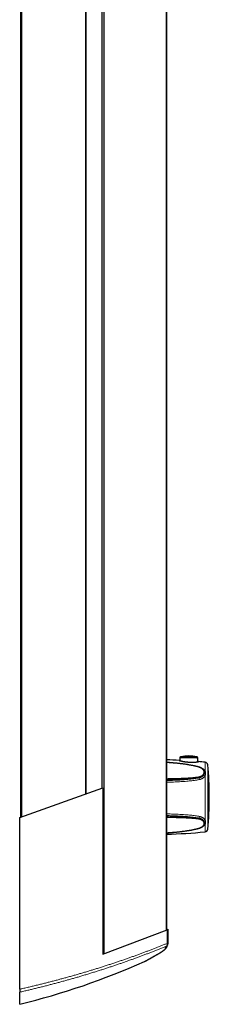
# Model space of a CAD drawing. Header units: millimetres. Extents: x 8 to 913, y 12 to 2661.
# Tile 17 of 39: x 717 to 843, y 1347 to 2004. Entities that reach past the tile are written whole.
import ezdxf

# ---------------------------------------------------------------- set-up
doc = ezdxf.new("R2010")
doc.units = ezdxf.units.MM

msp = doc.modelspace()

# ---------------------------------------------------------------- linework, layer by layer
at = {"color": 7, "linetype": 'Continuous', "lineweight": 30}
for p, q in [((772.98, 1380.71), (772.98, 2550.08)), ((814.7, 1396.7), (814.7, 2534.1)), ((717.37, 1471.82), (717.37, 2458.98)), ((761.08, 1487.51), (761.08, 2443.28)), ((771.71, 1491.33), (771.71, 2439.47)), ((823.35, 1511.58), (823.33, 1509.62)), ((835.44, 1508.81), (835.42, 1511.58)), ((839.68, 1502.75), (839.69, 1502.75)), ((716.67, 1471.57), (772.08, 1491.47)), ((772.08, 1491.47), (772.08, 1380.37)), ((843.08, 1484.47), (843.08, 1486.12)), ((716.67, 1357.1), (716.67, 1471.57)), ((835.97, 1464.4), (836.35, 1464.5)), ((772.08, 1380.37), (814.98, 1396.81)), ((814.98, 1396.81), (815.7, 1397.08)), ((815.7, 1387.68), (815.7, 1397.08)), ((799.86, 1375.53), (799.86, 1375.53)), ((716.67, 1347.02), (716.67, 1355.14))]:
    msp.add_line(p, q, dxfattribs=at)
at = {"color": 8, "linetype": 'Continuous', "lineweight": 0}
for p, q in [((814.34, 1396.56), (814.34, 2534.23)), ((718.13, 2458.71), (718.13, 1472.09)), ((760.6, 2443.45), (760.6, 1487.34)), ((771.66, 2439.48), (771.66, 1491.31)), ((836.29, 1505.17), (835.91, 1505.28)), ((840.23, 1502.91), (840.23, 1508.53)), ((842.03, 1506.74), (842.03, 1500)), ((835.91, 1498.74), (836.29, 1498.8)), ((836.37, 1498.18), (835.99, 1498.12)), ((840.23, 1470.14), (840.23, 1499.37)), ((842.03, 1500), (842.03, 1463.84)), ((836.29, 1470.58), (835.91, 1470.63)), ((835.99, 1471.26), (836.37, 1471.2)), ((840.23, 1462.05), (840.23, 1466.8)), ((835.91, 1464.47), (836.29, 1464.57)), ((814.98, 1396.81), (814.98, 1387.68))]:
    msp.add_line(p, q, dxfattribs=at)
at = {"color": 8, "linetype": 'Continuous', "lineweight": 0, "flags": 128}
for points in [[(835.98, 1505.37), (835.97, 1505.36), (835.95, 1505.35), (835.94, 1505.32), (835.91, 1505.28)], [(836.36, 1505.26), (836.35, 1505.26), (836.33, 1505.24), (836.31, 1505.21), (836.29, 1505.17)], [(835.97, 1464.4), (835.97, 1464.4), (835.95, 1464.41), (835.94, 1464.43), (835.91, 1464.47)], [(836.35, 1464.5), (836.35, 1464.5), (836.33, 1464.51), (836.31, 1464.54), (836.29, 1464.57)], [(815.7, 1387.68), (815.7, 1387.68), (815.68, 1387.68), (815.65, 1387.68), (815.61, 1387.68), (815.55, 1387.68), (815.48, 1387.68), (815.4, 1387.68), (815.31, 1387.68), (815.21, 1387.68), (815.1, 1387.68), (814.98, 1387.68)], [(808.19, 1380.17), (808.19, 1380.17), (808.05, 1380.1)]]:
    msp.add_lwpolyline(points, dxfattribs=at)
at = {"color": 7, "linetype": 'Continuous', "lineweight": 30}
for centre, radius, start, end in [((802.58, 1108.3), 402, 87.08952, 88.27254), ((802.58, 1108.3), 402, 84.62691, 85.26381), ((840.04, 1506.54), 2, 5.86082, 84.62691), ((641.08, 1486.12), 202, 0, 5.86082), ((641.08, 1484.47), 202, 354.13918, 0), ((802.58, 1862.29), 402, 271.72746, 275.37309), ((840.04, 1464.04), 2, 275.37309, 354.13918), ((813.7, 1387.68), 2, 305.94236, 0.00001), ((596.79, 1832.43), 500, 283.8728, 293.96332)]:
    msp.add_arc(centre, radius, start, end, dxfattribs=at)
at = {"color": 8, "linetype": 'Continuous', "lineweight": 0}
for centre, radius, start, end in [((834.34, 1498.24), 1.65, 355.58734, 17.551), ((834.76, 1498.29), 1.61, 356.02486, 18.2863), ((840.39, 1498.3), 4.02, 181.70049, 198.79039), ((839.2, 1503.02), 0.305, 40.79821, 110.45117), ((838.81, 1499.86), 0.683, 21.14994, 65.73705), ((840.74, 1500.69), 1.42, 204.5868, 248.68888), ((840, 1503.58), 0.702, 228.13275, 288.6973), ((840.26, 1471.11), 3.89, 160.93078, 178.73923), ((834.36, 1471.13), 1.63, 342.29741, 4.64425), ((834.78, 1471.08), 1.59, 341.53555, 4.23188), ((838.82, 1469.62), 0.669, 294.08136, 340.21985), ((839.18, 1466.66), 0.325, 254.08586, 317.84053), ((840.72, 1468.85), 1.38, 111.04696, 157.01896), ((840.03, 1466.12), 0.711, 73.79335, 131.59791), ((813.49, 1387.07), 1.61, 312.2727, 22.02044), ((812.79, 1386.68), 2.01, 296.02478, 335.56525), ((813.89, 1387.41), 1.68, 293.97239, 305.93796)]:
    msp.add_arc(centre, radius, start, end, dxfattribs=at)
at = {"color": 7, "linetype": 'Continuous', "lineweight": 30}
msp.add_ellipse((829.38, 1496.36), major_axis=(19.9, 0), ratio=0.821138, start_param=1.297272, end_param=1.844164, dxfattribs=at)
for points, knots in [([(824.02, 1512.09), (824.01, 1512.09), (823.96, 1512.08), (823.88, 1512.05), (823.79, 1512.01), (823.71, 1511.97), (823.63, 1511.92), (823.56, 1511.85), (823.49, 1511.78), (823.43, 1511.71), (823.38, 1511.64), (823.36, 1511.59), (823.35, 1511.58)], [0, 0, 0, 0, 0.042282, 0.170097, 0.282726, 0.382607, 0.489382, 0.599342, 0.711426, 0.824916, 0.939366, 1, 1, 1, 1]), ([(823.35, 1511.58), (823.35, 1511.58), (823.34, 1511.58), (823.37, 1511.58), (823.43, 1511.58), (823.52, 1511.58), (823.63, 1511.58), (823.77, 1511.58), (823.93, 1511.58), (824.12, 1511.59), (824.34, 1511.59), (824.58, 1511.59), (824.85, 1511.59), (825.15, 1511.6), (825.49, 1511.6), (825.84, 1511.6), (826.23, 1511.6), (826.66, 1511.61), (827.12, 1511.61), (827.6, 1511.61), (828.11, 1511.61), (828.65, 1511.61), (829.22, 1511.61), (829.8, 1511.61), (830.33, 1511.61), (830.8, 1511.61), (831.2, 1511.61), (831.57, 1511.61), (831.94, 1511.61), (832.32, 1511.61), (832.72, 1511.6), (833.13, 1511.6), (833.51, 1511.6), (833.87, 1511.59), (834.19, 1511.59), (834.46, 1511.59), (834.69, 1511.58), (834.9, 1511.58), (835.07, 1511.58), (835.22, 1511.58), (835.32, 1511.58), (835.39, 1511.58), (835.42, 1511.58), (835.42, 1511.58), (835.42, 1511.58)], [0, 0, 0, 0, 0.007573, 0.028737, 0.050076, 0.069584, 0.089218, 0.109039, 0.128982, 0.149797, 0.170732, 0.191836, 0.213046, 0.237055, 0.261197, 0.285592, 0.310102, 0.338332, 0.366872, 0.395564, 0.424558, 0.457305, 0.490249, 0.523811, 0.557586, 0.583941, 0.606085, 0.628295, 0.650869, 0.673521, 0.700956, 0.72774, 0.754859, 0.78216, 0.809849, 0.832343, 0.854974, 0.877835, 0.900869, 0.923409, 0.946139, 0.969177, 0.992436, 1, 1, 1, 1]), ([(835.42, 1511.58), (835.41, 1511.6), (835.38, 1511.66), (835.32, 1511.73), (835.26, 1511.8), (835.2, 1511.86), (835.13, 1511.92), (835.06, 1511.97), (834.99, 1512.01), (834.92, 1512.04), (834.85, 1512.06), (834.8, 1512.08), (834.77, 1512.09), (834.76, 1512.09)], [0, 0, 0, 0, 0.10176, 0.211107, 0.317824, 0.421756, 0.522684, 0.620308, 0.714234, 0.803939, 0.888737, 0.967731, 1, 1, 1, 1]), ([(835.98, 1505.36), (835.89, 1505.39), (835.62, 1505.47), (835.13, 1505.59), (834.51, 1505.75), (833.85, 1505.91), (833.16, 1506.06), (832.44, 1506.22), (831.68, 1506.37), (830.86, 1506.53), (829.99, 1506.69), (829.06, 1506.85), (828.08, 1507.01), (827.08, 1507.16), (826.05, 1507.31), (824.99, 1507.45), (823.89, 1507.58), (822.76, 1507.72), (821.58, 1507.84), (820.35, 1507.96), (819.09, 1508.08), (817.79, 1508.18), (816.48, 1508.28), (815.45, 1508.35), (814.85, 1508.38), (814.7, 1508.39)], [0, 0, 0, 0, 0.012561, 0.040062, 0.070262, 0.101908, 0.134782, 0.169125, 0.205241, 0.243547, 0.284661, 0.329245, 0.375051, 0.42203, 0.470291, 0.519963, 0.57119, 0.624147, 0.67904, 0.736115, 0.795702, 0.856099, 0.916935, 0.978491, 1, 1, 1, 1]), ([(823.33, 1509.73), (823.29, 1509.74), (823.2, 1509.75), (823.09, 1509.77), (823, 1509.78), (822.94, 1509.78), (822.94, 1509.77), (822.93, 1509.77)], [0, 0, 0, 0, 0.157424, 0.363897, 0.571921, 0.78504, 1, 1, 1, 1]), ([(822.93, 1509.77), (822.93, 1509.76), (822.94, 1509.76), (822.99, 1509.73), (823.07, 1509.7), (823.19, 1509.66), (823.33, 1509.62), (823.5, 1509.57), (823.69, 1509.52), (823.92, 1509.46), (824.18, 1509.4), (824.46, 1509.33), (824.77, 1509.27), (825.12, 1509.19), (825.5, 1509.12), (825.86, 1509.05), (826.18, 1509), (826.54, 1508.94), (827.01, 1508.87), (827.58, 1508.79), (828.16, 1508.72), (828.75, 1508.67), (829.35, 1508.62), (829.95, 1508.58), (830.54, 1508.56), (831.13, 1508.54), (831.7, 1508.54), (832.25, 1508.55), (832.76, 1508.57), (833.24, 1508.59), (833.67, 1508.62), (834.06, 1508.65), (834.41, 1508.68), (834.72, 1508.71), (834.98, 1508.75), (835.21, 1508.78), (835.41, 1508.81), (835.57, 1508.83), (835.69, 1508.86), (835.78, 1508.88), (835.82, 1508.9), (835.84, 1508.91), (835.82, 1508.92), (835.77, 1508.92), (835.68, 1508.93), (835.58, 1508.93), (835.49, 1508.92), (835.44, 1508.92)], [0, 0, 0, 0, 0.018501, 0.037142, 0.056215, 0.075432, 0.093931, 0.112548, 0.131511, 0.150583, 0.170722, 0.190973, 0.211547, 0.232221, 0.255837, 0.279584, 0.29405, 0.308544, 0.337707, 0.366658, 0.395798, 0.424747, 0.453878, 0.482827, 0.51196, 0.54091, 0.570054, 0.597898, 0.625932, 0.651849, 0.677942, 0.701811, 0.725843, 0.747785, 0.769877, 0.790203, 0.810668, 0.831598, 0.8527, 0.872431, 0.89232, 0.910414, 0.928633, 0.947246, 0.965992, 0.984215, 1, 1, 1, 1]), ([(836.36, 1505.26), (836.31, 1505.27), (836.18, 1505.31), (836.05, 1505.34), (835.98, 1505.36)], [0, 0, 0, 0, 0.395238, 1, 1, 1, 1]), ([(839.43, 1503.22), (839.42, 1503.23), (839.37, 1503.31), (839.28, 1503.43), (839.15, 1503.59), (839.01, 1503.74), (838.86, 1503.89), (838.7, 1504.04), (838.54, 1504.17), (838.36, 1504.31), (838.18, 1504.43), (837.99, 1504.55), (837.79, 1504.67), (837.58, 1504.78), (837.37, 1504.88), (837.16, 1504.98), (836.94, 1505.06), (836.71, 1505.15), (836.52, 1505.21), (836.4, 1505.24), (836.36, 1505.26)], [0, 0, 0, 0, 0.020091, 0.077743, 0.135906, 0.194517, 0.253498, 0.312759, 0.372206, 0.431743, 0.491249, 0.550562, 0.610191, 0.669825, 0.729487, 0.789134, 0.848731, 0.908247, 0.967656, 1, 1, 1, 1]), ([(839.69, 1502.75), (839.66, 1502.8), (839.61, 1502.91), (839.53, 1503.06), (839.46, 1503.17), (839.43, 1503.22)], [0, 0, 0, 0, 0.310522, 0.666261, 1, 1, 1, 1]), ([(836.35, 1464.5), (836.42, 1464.52), (836.56, 1464.56), (836.78, 1464.63), (837, 1464.71), (837.22, 1464.8), (837.43, 1464.89), (837.64, 1464.99), (837.84, 1465.1), (838.04, 1465.21), (838.23, 1465.33), (838.41, 1465.45), (838.59, 1465.58), (838.76, 1465.71), (838.91, 1465.85), (839.06, 1466), (839.2, 1466.15), (839.32, 1466.29), (839.39, 1466.39), (839.42, 1466.44)], [0, 0, 0, 0, 0.050595, 0.109724, 0.169043, 0.228557, 0.288263, 0.348154, 0.408216, 0.468432, 0.52878, 0.589233, 0.649783, 0.710383, 0.770141, 0.829802, 0.889296, 0.948545, 1, 1, 1, 1]), ([(839.42, 1466.44), (839.43, 1466.45), (839.48, 1466.52), (839.55, 1466.63), (839.64, 1466.79), (839.7, 1466.91), (839.73, 1466.99), (839.73, 1467)], [0, 0, 0, 0, 0.078175, 0.355966, 0.633411, 0.910142, 1, 1, 1, 1]), ([(814.7, 1461.44), (814.88, 1461.45), (815.51, 1461.48), (816.58, 1461.55), (817.92, 1461.65), (819.24, 1461.76), (820.55, 1461.88), (821.84, 1462), (823.1, 1462.14), (824.31, 1462.28), (825.47, 1462.43), (826.59, 1462.58), (827.66, 1462.73), (828.71, 1462.89), (829.71, 1463.06), (830.65, 1463.23), (831.51, 1463.38), (832.29, 1463.54), (833.01, 1463.69), (833.73, 1463.84), (834.43, 1464), (835.1, 1464.17), (835.61, 1464.3), (835.89, 1464.37), (835.97, 1464.4)], [0, 0, 0, 0, 0.024702, 0.087771, 0.150043, 0.211557, 0.272348, 0.332808, 0.392004, 0.448558, 0.502804, 0.555037, 0.605493, 0.654367, 0.701822, 0.747994, 0.787291, 0.823854, 0.858322, 0.891101, 0.92586, 0.959027, 0.987488, 1, 1, 1, 1]), ([(799.86, 1375.53), (799.87, 1375.53), (799.88, 1375.53), (799.89, 1375.54), (799.91, 1375.55), (799.93, 1375.56), (799.95, 1375.57), (799.96, 1375.57), (799.97, 1375.58), (799.99, 1375.59), (800, 1375.6), (800.02, 1375.61), (800.05, 1375.62), (800.09, 1375.65), (800.15, 1375.67), (800.21, 1375.71), (800.28, 1375.75), (800.36, 1375.79), (800.45, 1375.84), (800.55, 1375.9), (800.66, 1375.96), (800.78, 1376.02), (800.91, 1376.1), (801.05, 1376.17), (801.2, 1376.26), (801.36, 1376.34), (801.53, 1376.44), (801.71, 1376.54), (801.9, 1376.64), (802.1, 1376.75), (802.31, 1376.87), (802.53, 1376.99), (802.76, 1377.12), (803, 1377.25), (803.25, 1377.39), (803.51, 1377.54), (803.78, 1377.69), (804.06, 1377.84), (804.34, 1378), (804.64, 1378.17), (804.95, 1378.34), (805.27, 1378.52), (805.59, 1378.7), (805.93, 1378.89), (806.27, 1379.09), (806.63, 1379.29), (807, 1379.49), (807.37, 1379.7), (807.75, 1379.92), (808.03, 1380.08), (808.18, 1380.16), (808.19, 1380.17)], [0, 0, 0, 0, 0.000172, 0.001606, 0.003274, 0.0053, 0.007846, 0.011138, 0.015523, 0.02156, 0.030257, 0.043838, 0.070654, 0.095832, 0.122726, 0.148378, 0.173573, 0.198562, 0.223444, 0.24827, 0.273067, 0.297855, 0.322644, 0.347442, 0.372259, 0.397102, 0.421976, 0.446889, 0.47184, 0.496549, 0.521343, 0.546184, 0.571062, 0.595969, 0.620895, 0.645831, 0.670767, 0.695692, 0.720623, 0.745633, 0.77066, 0.795707, 0.820779, 0.845881, 0.871016, 0.896189, 0.921405, 0.946666, 0.97182, 0.997067, 1, 1, 1, 1]), ([(808.19, 1380.17), (808.21, 1380.18), (808.36, 1380.26), (808.62, 1380.41), (808.97, 1380.61), (809.31, 1380.81), (809.64, 1381.01), (809.96, 1381.2), (810.27, 1381.39), (810.57, 1381.58), (810.86, 1381.76), (811.14, 1381.94), (811.42, 1382.12), (811.68, 1382.29), (811.94, 1382.47), (812.18, 1382.64), (812.42, 1382.81), (812.65, 1382.98), (812.87, 1383.14), (813.08, 1383.31), (813.29, 1383.48), (813.5, 1383.66), (813.7, 1383.84), (813.89, 1384.02), (814.07, 1384.2), (814.23, 1384.38), (814.36, 1384.54), (814.47, 1384.69), (814.57, 1384.83), (814.65, 1384.96), (814.73, 1385.1), (814.79, 1385.22), (814.85, 1385.36), (814.9, 1385.5), (814.95, 1385.63), (814.99, 1385.77), (815.02, 1385.92), (815.04, 1386.06), (815.04, 1386.16), (815.04, 1386.2)], [0, 0, 0, 0, 0.0054121, 0.036942, 0.068496, 0.1000566, 0.1316065, 0.1631308, 0.1946202, 0.2253328, 0.2570781, 0.2888751, 0.3207523, 0.3527415, 0.3848799, 0.4172118, 0.4497909, 0.482683, 0.5159701, 0.5497561, 0.5841756, 0.6199941, 0.6564852, 0.6942185, 0.7331642, 0.7665124, 0.7958962, 0.8216417, 0.8444635, 0.8649558, 0.8835781, 0.9006845, 0.9165515, 0.9335095, 0.9477827, 0.9614188, 0.9759617, 0.9899055, 1, 1, 1, 1]), ([(814.36, 1385.65), (814.36, 1385.65), (814.36, 1385.65), (814.37, 1385.66), (814.39, 1385.68), (814.42, 1385.7), (814.46, 1385.74), (814.5, 1385.78), (814.56, 1385.82), (814.63, 1385.88), (814.72, 1385.94), (814.8, 1386), (814.85, 1386.04), (814.87, 1386.06)], [0, 0, 0, 0, 0.061776, 0.138876, 0.221159, 0.308642, 0.401208, 0.498607, 0.600473, 0.706345, 0.815702, 0.928098, 1, 1, 1, 1]), ([(716.67, 1357.1), (716.67, 1357.03), (716.67, 1356.87), (716.67, 1356.65), (716.67, 1356.43), (716.67, 1356.22), (716.67, 1356.02), (716.67, 1355.84), (716.67, 1355.68), (716.67, 1355.53), (716.67, 1355.4), (716.67, 1355.3), (716.67, 1355.22), (716.67, 1355.17), (716.67, 1355.15), (716.67, 1355.14)], [0, 0, 0, 0, 0.079711, 0.159664, 0.23936, 0.319173, 0.399248, 0.479049, 0.556873, 0.634954, 0.712776, 0.789118, 0.865703, 0.942051, 1, 1, 1, 1])]:
    msp.add_open_spline(points, degree=3, knots=knots, dxfattribs=at)
at = {"color": 8, "linetype": 'Continuous', "lineweight": 0}
for points, knots in [([(824.01, 1512.09), (824.01, 1512.09), (824.01, 1512.09), (824.03, 1512.09), (824.09, 1512.09), (824.2, 1512.09), (824.35, 1512.1), (824.54, 1512.1), (824.76, 1512.1), (825.03, 1512.1), (825.34, 1512.1), (825.7, 1512.11), (826.07, 1512.11), (826.44, 1512.11), (826.82, 1512.11), (827.2, 1512.11), (827.62, 1512.12), (828.08, 1512.12), (828.56, 1512.12), (829.06, 1512.12), (829.57, 1512.12), (830.1, 1512.12), (830.64, 1512.12), (831.18, 1512.12), (831.67, 1512.11), (832.12, 1512.11), (832.52, 1512.11), (832.91, 1512.11), (833.24, 1512.11), (833.54, 1512.1), (833.79, 1512.1), (834.02, 1512.1), (834.23, 1512.1), (834.42, 1512.1), (834.58, 1512.09), (834.68, 1512.09), (834.75, 1512.09), (834.75, 1512.09), (834.76, 1512.09)], [0, 0, 0, 0, 0.005338, 0.026171, 0.051582, 0.077074, 0.102496, 0.128866, 0.155306, 0.181692, 0.212012, 0.242408, 0.272746, 0.299956, 0.327236, 0.354525, 0.381748, 0.414024, 0.446395, 0.478769, 0.511052, 0.547057, 0.583193, 0.619318, 0.655307, 0.685031, 0.714854, 0.744658, 0.774358, 0.798391, 0.822502, 0.846598, 0.87061, 0.897821, 0.925107, 0.9523, 0.976151, 1, 1, 1, 1]), ([(835.91, 1505.28), (835.51, 1505.39), (834.7, 1505.61), (833.47, 1505.91), (832.23, 1506.18), (830.99, 1506.42), (829.74, 1506.65), (828.27, 1506.89), (826.6, 1507.15), (824.7, 1507.41), (822.8, 1507.64), (820.67, 1507.86), (818.31, 1508.07), (816.25, 1508.23), (815.04, 1508.29), (814.7, 1508.31)], [0, 0, 0, 0, 0.059071, 0.118168, 0.177299, 0.236455, 0.295609, 0.354719, 0.443767, 0.532829, 0.621896, 0.710951, 0.83148, 0.952019, 1, 1, 1, 1]), ([(839.09, 1503.3), (839.04, 1503.39), (838.92, 1503.55), (838.72, 1503.78), (838.48, 1504.01), (838.22, 1504.22), (837.94, 1504.43), (837.64, 1504.61), (837.31, 1504.78), (836.97, 1504.93), (836.63, 1505.07), (836.4, 1505.14), (836.29, 1505.17)], [0, 0, 0, 0, 0.098626, 0.197254, 0.298598, 0.399942, 0.501201, 0.602458, 0.706645, 0.810829, 0.905117, 1, 1, 1, 1]), ([(837.93, 1504.58), (837.94, 1504.58), (838.09, 1504.52), (838.38, 1504.39), (838.77, 1504.18), (839.14, 1503.96), (839.48, 1503.7), (839.77, 1503.44), (840.03, 1503.18), (840.16, 1503), (840.23, 1502.91)], [0, 0, 0, 0, 0.006329, 0.155946, 0.30036, 0.445792, 0.594479, 0.744313, 0.871782, 1, 1, 1, 1]), ([(814.7, 1497.56), (815.35, 1497.57), (816.64, 1497.59), (818.57, 1497.63), (820.49, 1497.68), (822.41, 1497.74), (824.2, 1497.8), (825.88, 1497.88), (827.43, 1497.95), (828.97, 1498.04), (830.51, 1498.15), (831.86, 1498.26), (833.02, 1498.37), (833.99, 1498.48), (834.96, 1498.6), (835.6, 1498.69), (835.91, 1498.74)], [0, 0, 0, 0, 0.090464, 0.180248, 0.27004, 0.359829, 0.449609, 0.522477, 0.595364, 0.668249, 0.74112, 0.813974, 0.860479, 0.906996, 0.953505, 1, 1, 1, 1]), ([(835.99, 1498.12), (835.58, 1498.06), (834.77, 1497.94), (833.53, 1497.8), (832.21, 1497.67), (830.79, 1497.55), (829.28, 1497.45), (827.77, 1497.36), (826.26, 1497.29), (824.61, 1497.22), (822.83, 1497.15), (820.92, 1497.09), (819, 1497.05), (816.93, 1497), (815.5, 1496.98), (814.7, 1496.97)], [0, 0, 0, 0, 0.0590574, 0.1181342, 0.1772044, 0.2482118, 0.3192352, 0.3902722, 0.4613109, 0.5323311, 0.6215204, 0.7107191, 0.7999201, 0.8891125, 1, 1, 1, 1]), ([(814.7, 1496.31), (814.93, 1496.32), (816.02, 1496.34), (817.96, 1496.41), (819.68, 1496.48), (821.18, 1496.55), (822.46, 1496.62), (824.38, 1496.74), (826.3, 1496.88), (828.01, 1497.03), (829.52, 1497.17), (830.82, 1497.31), (832.13, 1497.47), (833.42, 1497.66), (834.71, 1497.86), (835.56, 1498.03), (835.99, 1498.12)], [0, 0, 0, 0, 0.032002, 0.151703, 0.271396, 0.271949, 0.361605, 0.451271, 0.540933, 0.630582, 0.692142, 0.753749, 0.815358, 0.87694, 0.938483, 1, 1, 1, 1]), ([(836.29, 1498.8), (836.41, 1498.82), (836.64, 1498.86), (836.99, 1498.96), (837.33, 1499.08), (837.64, 1499.23), (837.95, 1499.39), (838.23, 1499.58), (838.49, 1499.79), (838.72, 1500.01), (838.92, 1500.24), (839.04, 1500.4), (839.09, 1500.48)], [0, 0, 0, 0, 0.098303, 0.197284, 0.298372, 0.400173, 0.49973, 0.599952, 0.702262, 0.805294, 0.902333, 1, 1, 1, 1]), ([(839.45, 1500.1), (839.39, 1500.01), (839.26, 1499.83), (839.03, 1499.56), (838.77, 1499.31), (838.48, 1499.08), (838.17, 1498.87), (837.84, 1498.68), (837.49, 1498.51), (837.12, 1498.37), (836.74, 1498.26), (836.49, 1498.21), (836.37, 1498.18)], [0, 0, 0, 0, 0.099471, 0.199636, 0.301966, 0.405034, 0.504502, 0.604643, 0.706914, 0.809926, 0.904663, 1, 1, 1, 1]), ([(840.23, 1499.37), (840.16, 1499.27), (840.03, 1499.08), (839.81, 1498.81), (839.55, 1498.54), (839.26, 1498.27), (838.94, 1498.02), (838.57, 1497.78), (838.17, 1497.55), (837.8, 1497.38), (837.47, 1497.25), (837.18, 1497.16), (836.88, 1497.07), (836.68, 1497.03), (836.58, 1497.01)], [0, 0, 0, 0, 0.085624, 0.171249, 0.258771, 0.346294, 0.443748, 0.541202, 0.641312, 0.741423, 0.805705, 0.869988, 0.934994, 1, 1, 1, 1]), ([(839.09, 1500.48), (839.14, 1500.56), (839.24, 1500.71), (839.35, 1500.96), (839.43, 1501.21), (839.49, 1501.47), (839.52, 1501.73), (839.52, 1502), (839.5, 1502.27), (839.45, 1502.51), (839.38, 1502.73), (839.3, 1502.92), (839.21, 1503.12), (839.13, 1503.24), (839.09, 1503.3)], [0, 0, 0, 0, 0.087009, 0.174636, 0.264063, 0.354053, 0.444462, 0.535393, 0.627958, 0.721091, 0.790108, 0.859823, 0.929534, 1, 1, 1, 1]), ([(839.69, 1502.75), (839.7, 1502.71), (839.76, 1502.59), (839.83, 1502.37), (839.89, 1502.08), (839.92, 1501.79), (839.92, 1501.5), (839.89, 1501.21), (839.83, 1500.95), (839.76, 1500.71), (839.67, 1500.51), (839.57, 1500.3), (839.49, 1500.17), (839.45, 1500.1)], [0, 0, 0, 0, 0.03628, 0.144654, 0.253759, 0.359116, 0.465103, 0.57307, 0.681725, 0.760692, 0.839947, 0.919658, 1, 1, 1, 1]), ([(840.23, 1502.91), (840.26, 1502.84), (840.32, 1502.71), (840.39, 1502.5), (840.46, 1502.28), (840.51, 1502.06), (840.55, 1501.83), (840.59, 1501.52), (840.61, 1501.14), (840.58, 1500.7), (840.51, 1500.26), (840.42, 1499.89), (840.32, 1499.6), (840.26, 1499.44), (840.23, 1499.37)], [0, 0, 0, 0, 0.063042, 0.126086, 0.189618, 0.253152, 0.318028, 0.382904, 0.513447, 0.633318, 0.753824, 0.876471, 0.938236, 1, 1, 1, 1]), ([(836.58, 1497.01), (836.27, 1496.94), (835.65, 1496.82), (834.71, 1496.66), (833.76, 1496.51), (832.7, 1496.36), (831.54, 1496.22), (830.25, 1496.08), (828.75, 1495.93), (827.03, 1495.78), (825.08, 1495.64), (823.13, 1495.52), (821.21, 1495.42), (819.32, 1495.33), (817.46, 1495.26), (815.92, 1495.21), (815, 1495.19), (814.7, 1495.18)], [0, 0, 0, 0, 0.0438504, 0.0877139, 0.1315845, 0.1754446, 0.2342491, 0.2930596, 0.3518671, 0.4404845, 0.5291033, 0.6178165, 0.7065304, 0.7906822, 0.8748343, 0.9590245, 1, 1, 1, 1]), ([(814.7, 1474.07), (814.77, 1474.06), (815.51, 1474.05), (816.85, 1474.01), (818.74, 1473.95), (820.58, 1473.88), (822.42, 1473.8), (824.19, 1473.7), (825.87, 1473.6), (827.47, 1473.49), (829.08, 1473.36), (830.64, 1473.21), (832.16, 1473.05), (833.48, 1472.88), (834.63, 1472.72), (835.61, 1472.57), (836.26, 1472.44), (836.58, 1472.38)], [0, 0, 0, 0, 0.010182, 0.099217, 0.182813, 0.266408, 0.350048, 0.433688, 0.506765, 0.579842, 0.652985, 0.726126, 0.794486, 0.862844, 0.908563, 0.954287, 1, 1, 1, 1]), ([(835.99, 1471.26), (835.58, 1471.33), (834.76, 1471.48), (833.52, 1471.67), (832.27, 1471.84), (831.02, 1471.99), (829.76, 1472.11), (828.29, 1472.25), (826.61, 1472.38), (824.71, 1472.51), (822.82, 1472.62), (821.51, 1472.69), (820.01, 1472.76), (818.31, 1472.83), (816.27, 1472.89), (815.07, 1472.92), (814.7, 1472.93)], [0, 0, 0, 0, 0.0592629, 0.1185496, 0.1778711, 0.2372174, 0.2965617, 0.3558629, 0.4445161, 0.5331816, 0.6218521, 0.7105121, 0.7157027, 0.8321376, 0.9485798, 1, 1, 1, 1]), ([(814.7, 1472.23), (815.36, 1472.22), (816.66, 1472.21), (818.6, 1472.18), (820.52, 1472.14), (822.45, 1472.1), (824.25, 1472.04), (825.93, 1471.99), (827.48, 1471.93), (829.03, 1471.85), (830.57, 1471.76), (831.92, 1471.67), (833.09, 1471.58), (834.06, 1471.49), (835.03, 1471.38), (835.67, 1471.3), (835.99, 1471.26)], [0, 0, 0, 0, 0.091439, 0.181153, 0.270876, 0.360597, 0.450308, 0.523095, 0.595901, 0.668706, 0.741497, 0.814271, 0.860702, 0.907144, 0.953579, 1, 1, 1, 1]), ([(835.91, 1470.63), (835.51, 1470.68), (834.7, 1470.79), (833.47, 1470.92), (832.15, 1471.03), (830.74, 1471.13), (829.24, 1471.22), (827.73, 1471.3), (826.22, 1471.37), (824.58, 1471.43), (822.8, 1471.48), (820.89, 1471.53), (818.98, 1471.57), (816.92, 1471.6), (815.49, 1471.62), (814.7, 1471.63)], [0, 0, 0, 0, 0.059076, 0.118173, 0.177262, 0.248297, 0.319348, 0.390413, 0.46148, 0.532528, 0.621765, 0.711012, 0.800261, 0.889501, 1, 1, 1, 1]), ([(836.58, 1472.38), (836.74, 1472.35), (837.05, 1472.28), (837.51, 1472.14), (837.96, 1471.96), (838.38, 1471.76), (838.77, 1471.53), (839.14, 1471.28), (839.48, 1471), (839.78, 1470.71), (840.03, 1470.42), (840.16, 1470.23), (840.23, 1470.14)], [0, 0, 0, 0, 0.10119, 0.20238, 0.306481, 0.41058, 0.511784, 0.612986, 0.717218, 0.821448, 0.910463, 1, 1, 1, 1]), ([(839.09, 1469.01), (839.04, 1469.08), (838.92, 1469.24), (838.72, 1469.45), (838.48, 1469.66), (838.22, 1469.85), (837.94, 1470.03), (837.64, 1470.18), (837.31, 1470.32), (836.97, 1470.43), (836.63, 1470.52), (836.4, 1470.56), (836.29, 1470.58)], [0, 0, 0, 0, 0.098626, 0.197254, 0.298598, 0.399942, 0.501201, 0.602458, 0.706645, 0.810829, 0.905117, 1, 1, 1, 1]), ([(836.29, 1464.57), (836.41, 1464.61), (836.64, 1464.68), (836.99, 1464.81), (837.33, 1464.95), (837.65, 1465.11), (837.95, 1465.29), (838.23, 1465.48), (838.49, 1465.68), (838.72, 1465.89), (838.92, 1466.11), (839.04, 1466.27), (839.09, 1466.34)], [0, 0, 0, 0, 0.098641, 0.197284, 0.298727, 0.400173, 0.500062, 0.599952, 0.702623, 0.805294, 0.902333, 1, 1, 1, 1]), ([(836.37, 1471.2), (836.5, 1471.17), (836.76, 1471.12), (837.14, 1471.01), (837.52, 1470.88), (837.87, 1470.72), (838.2, 1470.54), (838.51, 1470.34), (838.79, 1470.12), (839.04, 1469.89), (839.27, 1469.64), (839.39, 1469.47), (839.45, 1469.39)], [0, 0, 0, 0, 0.099233, 0.199158, 0.301244, 0.404069, 0.503299, 0.603198, 0.705205, 0.807942, 0.903664, 1, 1, 1, 1]), ([(840.23, 1466.8), (840.16, 1466.72), (840.03, 1466.56), (839.81, 1466.34), (839.55, 1466.12), (839.26, 1465.91), (838.94, 1465.71), (838.64, 1465.54), (838.44, 1465.46), (838.38, 1465.43)], [0, 0, 0, 0, 0.1455708, 0.291144, 0.4399424, 0.5887431, 0.7544258, 0.920111, 1, 1, 1, 1]), ([(839.09, 1466.34), (839.14, 1466.42), (839.24, 1466.56), (839.35, 1466.79), (839.43, 1467.03), (839.49, 1467.27), (839.52, 1467.52), (839.52, 1467.77), (839.5, 1468.02), (839.45, 1468.26), (839.38, 1468.46), (839.3, 1468.65), (839.21, 1468.83), (839.13, 1468.95), (839.09, 1469.01)], [0, 0, 0, 0, 0.087314, 0.174636, 0.26434, 0.354052, 0.444722, 0.535393, 0.628244, 0.721091, 0.790241, 0.859389, 0.929696, 1, 1, 1, 1]), ([(839.45, 1469.39), (839.5, 1469.31), (839.61, 1469.14), (839.73, 1468.88), (839.83, 1468.61), (839.89, 1468.34), (839.92, 1468.07), (839.92, 1467.8), (839.89, 1467.52), (839.83, 1467.27), (839.78, 1467.1), (839.74, 1467.02), (839.73, 1467)], [0, 0, 0, 0, 0.110133, 0.221051, 0.334321, 0.448354, 0.55847, 0.669245, 0.782089, 0.895652, 0.978338, 1, 1, 1, 1]), ([(840.23, 1470.14), (840.27, 1470.04), (840.35, 1469.85), (840.44, 1469.56), (840.51, 1469.27), (840.57, 1468.97), (840.6, 1468.68), (840.6, 1468.35), (840.58, 1467.98), (840.52, 1467.62), (840.44, 1467.31), (840.34, 1467.05), (840.26, 1466.88), (840.23, 1466.8)], [0, 0, 0, 0, 0.084343, 0.16877, 0.253135, 0.339881, 0.42669, 0.51344, 0.633631, 0.753816, 0.835865, 0.917971, 1, 1, 1, 1]), ([(814.7, 1461.5), (815.35, 1461.53), (816.64, 1461.61), (818.57, 1461.76), (820.49, 1461.93), (822.41, 1462.12), (824.2, 1462.33), (825.88, 1462.54), (827.43, 1462.76), (828.97, 1463), (830.51, 1463.27), (831.86, 1463.53), (833.02, 1463.77), (833.99, 1463.98), (834.96, 1464.21), (835.6, 1464.38), (835.91, 1464.47)], [0, 0, 0, 0, 0.0904644, 0.1802477, 0.2700395, 0.3598291, 0.4496093, 0.5224768, 0.5953638, 0.668249, 0.7411199, 0.8139739, 0.8604793, 0.9069961, 0.9535052, 1, 1, 1, 1]), ([(814.98, 1387.68), (814.28, 1387.39), (812.89, 1386.82), (810.77, 1385.97), (808.63, 1385.12), (806.47, 1384.27), (804.28, 1383.42), (802.08, 1382.58), (799.85, 1381.74), (797.6, 1380.9), (795.33, 1380.06), (793.04, 1379.23), (790.73, 1378.4), (788.4, 1377.58), (786.05, 1376.76), (783.68, 1375.95), (781.26, 1375.13), (778.79, 1374.3), (776.26, 1373.47), (773.72, 1372.64), (771.15, 1371.82), (768.63, 1371.02), (766.13, 1370.25), (763.68, 1369.5), (761.21, 1368.75), (758.72, 1368.01), (756.22, 1367.28), (753.71, 1366.56), (751.18, 1365.84), (748.64, 1365.13), (746.09, 1364.43), (743.52, 1363.73), (740.94, 1363.04), (738.35, 1362.36), (735.75, 1361.69), (733.13, 1361.03), (730.47, 1360.36), (727.76, 1359.7), (725, 1359.03), (722.24, 1358.38), (719.46, 1357.73), (717.6, 1357.31), (716.67, 1357.1)], [0, 0, 0, 0, 0.0250227, 0.0500484, 0.075075, 0.1001006, 0.1251233, 0.1501462, 0.175172, 0.2001989, 0.2252247, 0.2502475, 0.2752706, 0.3002967, 0.3253239, 0.35035, 0.375373, 0.4014248, 0.4274802, 0.4535366, 0.4795919, 0.5056436, 0.530098, 0.5545553, 0.5790135, 0.6034708, 0.6279251, 0.6523798, 0.6768375, 0.7012962, 0.7257539, 0.7502085, 0.7746635, 0.7991217, 0.8235809, 0.848039, 0.872494, 0.8979928, 0.9234952, 0.9489988, 0.9745012, 1, 1, 1, 1]), ([(716.67, 1355.14), (717.56, 1355.34), (719.34, 1355.75), (721.99, 1356.37), (724.64, 1357), (727.28, 1357.64), (729.91, 1358.29), (732.53, 1358.95), (735.13, 1359.62), (737.73, 1360.29), (740.32, 1360.97), (742.89, 1361.66), (745.45, 1362.36), (748, 1363.07), (750.54, 1363.78), (753.06, 1364.5), (755.6, 1365.24), (758.17, 1366), (760.76, 1366.77), (763.33, 1367.56), (765.89, 1368.35), (768.41, 1369.14), (770.89, 1369.93), (773.34, 1370.72), (775.77, 1371.51), (778.19, 1372.31), (780.58, 1373.12), (782.96, 1373.93), (785.32, 1374.75), (787.66, 1375.57), (789.98, 1376.4), (792.28, 1377.23), (794.56, 1378.06), (796.82, 1378.9), (799.06, 1379.74), (801.28, 1380.59), (803.51, 1381.45), (805.75, 1382.32), (807.99, 1383.21), (810.21, 1384.1), (812.41, 1384.99), (813.85, 1385.58), (814.57, 1385.88)], [0, 0, 0, 0, 0.024484, 0.048972, 0.07346, 0.097948, 0.122432, 0.146916, 0.171403, 0.195891, 0.220378, 0.244862, 0.269345, 0.293832, 0.318319, 0.342806, 0.367289, 0.392847, 0.418409, 0.443971, 0.469532, 0.49509, 0.520074, 0.545061, 0.570048, 0.595035, 0.620019, 0.645002, 0.669988, 0.694976, 0.719962, 0.744945, 0.769928, 0.794914, 0.819901, 0.844887, 0.86987, 0.895894, 0.921921, 0.947949, 0.973976, 1, 1, 1, 1]), ([(808.05, 1380.1), (807.83, 1379.97), (807.4, 1379.73), (806.78, 1379.38), (806.17, 1379.04), (805.6, 1378.72), (805.05, 1378.41), (804.53, 1378.11), (804.03, 1377.83), (803.55, 1377.57), (803.11, 1377.32), (802.69, 1377.09), (802.3, 1376.87), (801.95, 1376.68), (801.63, 1376.5), (801.35, 1376.35), (801.09, 1376.2), (800.86, 1376.08), (800.66, 1375.97), (800.49, 1375.87), (800.33, 1375.78), (800.2, 1375.71), (800.09, 1375.65), (800, 1375.6), (799.93, 1375.56), (799.88, 1375.54), (799.86, 1375.53), (799.86, 1375.53), (799.86, 1375.53)], [0, 0, 0, 0, 0.041868, 0.083739, 0.125607, 0.167601, 0.209599, 0.251592, 0.293847, 0.336104, 0.378359, 0.420748, 0.463141, 0.50553, 0.544117, 0.582704, 0.621338, 0.659971, 0.696095, 0.732222, 0.768346, 0.804557, 0.840771, 0.876983, 0.916319, 0.955656, 0.995043, 1, 1, 1, 1]), ([(813.67, 1384.88), (813.7, 1384.86), (813.78, 1384.82), (813.86, 1384.74), (813.91, 1384.65), (813.92, 1384.55), (813.91, 1384.44), (813.87, 1384.31), (813.79, 1384.17), (813.69, 1384.02), (813.55, 1383.85), (813.37, 1383.67), (813.17, 1383.47), (812.93, 1383.26), (812.67, 1383.05), (812.4, 1382.84), (812.12, 1382.64), (811.83, 1382.43), (811.51, 1382.21), (811.17, 1381.98), (810.78, 1381.73), (810.33, 1381.44), (809.81, 1381.12), (809.26, 1380.79), (808.68, 1380.45), (808.26, 1380.22), (808.05, 1380.1)], [0, 0, 0, 0, 0.041449, 0.082909, 0.124368, 0.165817, 0.207579, 0.249351, 0.291122, 0.332884, 0.376603, 0.420339, 0.464081, 0.507817, 0.551537, 0.588264, 0.624994, 0.661721, 0.697871, 0.734024, 0.770174, 0.816128, 0.862098, 0.908075, 0.954046, 1, 1, 1, 1]), ([(814.57, 1385.88), (814.52, 1385.85), (814.42, 1385.77), (814.28, 1385.67), (814.16, 1385.57), (814.01, 1385.45), (813.87, 1385.32), (813.74, 1385.19), (813.66, 1385.09), (813.62, 1385.01), (813.61, 1384.96), (813.62, 1384.91), (813.65, 1384.89), (813.67, 1384.88)], [0, 0, 0, 0, 0.067048, 0.134095, 0.201389, 0.268683, 0.38871, 0.508828, 0.62885, 0.721593, 0.814427, 0.90726, 1, 1, 1, 1])]:
    msp.add_open_spline(points, degree=3, knots=knots, dxfattribs=at)

doc.saveas('drawing.dxf')
